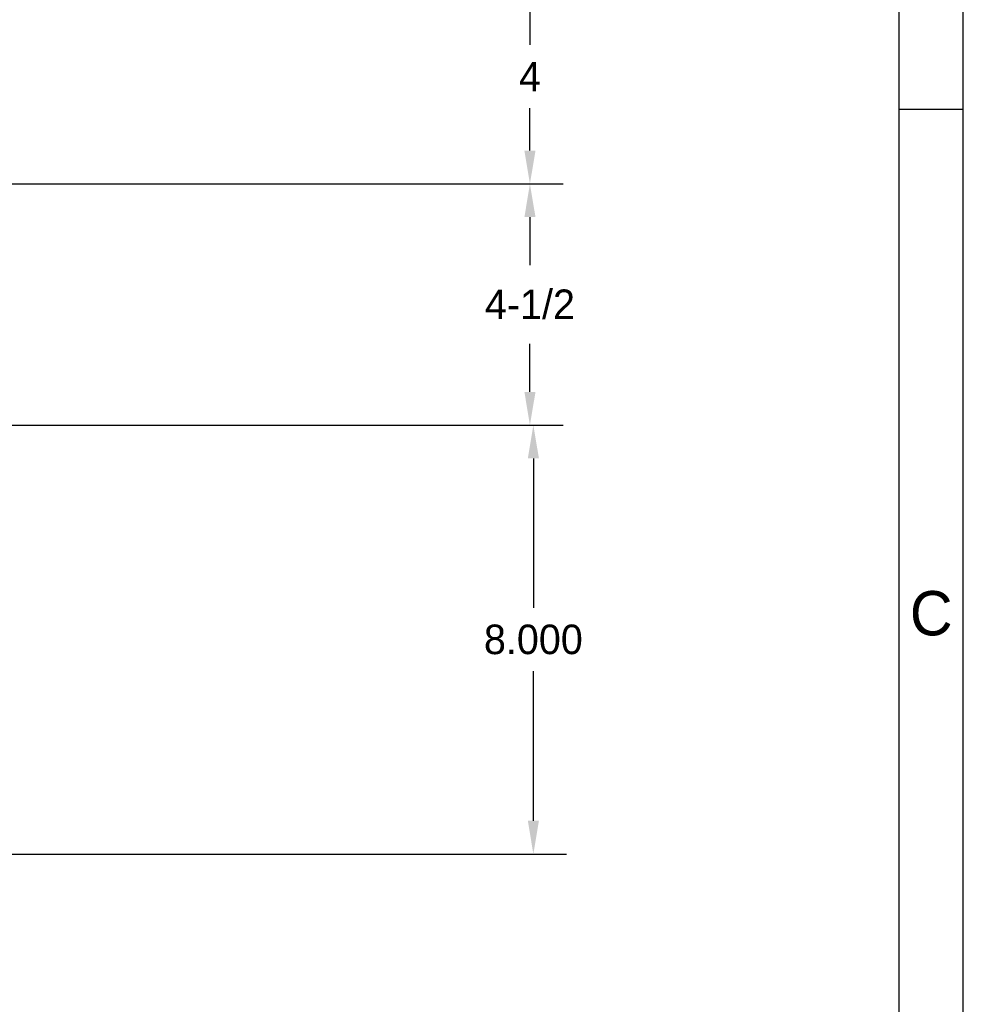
# Model space of a CAD drawing. Extents: x 0 to 108, y 0 to 78.
# Tile 47 of 54: x 91 to 108, y 41 to 59. Entities that reach past the tile are written whole.
import ezdxf
from ezdxf.enums import TextEntityAlignment as Align

# ---------------------------------------------------------------- set-up
doc = ezdxf.new("R2010")
doc.units = 0
doc.header["$LTSCALE"] = 3.5
doc.header["$MEASUREMENT"] = 0
for name, color, linetype in [('$INFO', 7, 'CONTINUOUS'), ('BORDER-35', 1, 'CONTINUOUS'), ('BORDER-50', 2, 'CONTINUOUS'), ('BORDER-70', 6, 'CONTINUOUS'), ('BORDER_OUTLINE-70', 5, 'CONTINUOUS'), ('DIMENSIONS-35', 7, 'CONTINUOUS')]:
    doc.layers.add(name, color=color, linetype=linetype)
doc.styles.add('BGA-STD-4', font='bgastd', dxfattribs={"height": 0.55118})
doc.dimstyles.get("Standard").update_dxf_attribs({"dimtxt": 0.18, "dimasz": 0.18, "dimexe": 0.18, "dimexo": 0.0625, "dimgap": 0.09, "dimtad": 0, "dimtih": 1, "dimtoh": 1, "dimdec": 4, "dimzin": 0, "dimdsep": 46, "dimtxsty": 'Standard', "dimcen": 0.09, "dimadec": 0, "dimazin": 0, "dimtfac": 1, "dimtdec": 4, "dimtofl": 0, "dimtmove": 0, "dimatfit": 3, "dimfxl": 0, "dimtolj": 1, "dimtzin": 0, "dimarcsym": 0})

# ---------------------------------------------------------------- blocks, each defined once
blk = doc.blocks.new('BORDRDD')
at = {"layer": 'BORDER-35'}
blk.add_line((787, 0), (787, 563), dxfattribs=at)
at = {"layer": 'BORDER-50'}
blk.add_line((778.32, 417.85), (787, 417.85), dxfattribs=at)
at = {"layer": 'BORDER_OUTLINE-70'}
blk.add_line((778.32, 8.46), (778.32, 554.32), dxfattribs=at)
at = {"layer": 'BORDER-70', "style": 'BGA-STD-4'}
blk.add_text('C', height=6, dxfattribs=at).set_placement((782.66, 349.62), align=Align.MIDDLE)
blk = doc.blocks.new('*D19')
at = {"layer": 'DIMENSIONS-35', "lineweight": -2}
for p, q in [((100.362, 59.564), (100.362, 58.775)), ((100.362, 56.804), (100.362, 57.594)), ((87.329, 56.184), (100.983, 56.184))]:
    blk.add_line(p, q, dxfattribs=at)
at = {"layer": 'DIMENSIONS-35'}
for points in [[(100.259, 59.564), (100.466, 59.564), (100.362, 60.184)], [(100.259, 56.804), (100.466, 56.804), (100.362, 56.184)]]:
    blk.add_solid(points, dxfattribs=at)
at = {"layer": 'DIMENSIONS-35', "color": 2, "insert": (100.362, 58.184), "char_height": 0.5512, "attachment_point": 5, "style": 'BGA-STD-4'}
blk.add_mtext('\\A1;4', dxfattribs=at)
blk = doc.blocks.new('*D20')
at = {"layer": 'DIMENSIONS-35', "lineweight": -2}
for p, q in [((100.362, 55.564), (100.362, 54.669)), ((100.362, 52.304), (100.362, 53.199)), ((87.329, 51.684), (100.983, 51.684))]:
    blk.add_line(p, q, dxfattribs=at)
at = {"layer": 'DIMENSIONS-35'}
for points in [[(100.259, 55.564), (100.466, 55.564), (100.362, 56.184)], [(100.259, 52.304), (100.466, 52.304), (100.362, 51.684)]]:
    blk.add_solid(points, dxfattribs=at)
at = {"layer": 'DIMENSIONS-35', "color": 2, "insert": (100.362, 53.934), "char_height": 0.5512, "attachment_point": 5, "style": 'BGA-STD-4'}
blk.add_mtext('\\A1;4-1/2', dxfattribs=at)
blk = doc.blocks.new('*D34')
at = {"layer": 'DIMENSIONS-35', "lineweight": -2}
for p, q in [((100.426, 51.064), (100.426, 48.275)), ((100.426, 44.304), (100.426, 47.094)), ((89.329, 43.684), (101.046, 43.684))]:
    blk.add_line(p, q, dxfattribs=at)
at = {"layer": 'DIMENSIONS-35'}
for points in [[(100.323, 51.064), (100.53, 51.064), (100.426, 51.684)], [(100.323, 44.304), (100.53, 44.304), (100.426, 43.684)]]:
    blk.add_solid(points, dxfattribs=at)
at = {"layer": 'DIMENSIONS-35', "color": 2, "insert": (100.426, 47.684), "char_height": 0.5512, "attachment_point": 5, "style": 'BGA-STD-4'}
blk.add_mtext('\\A1;8.000', dxfattribs=at)

msp = doc.modelspace()

# ---------------------------------------------------------------- block references
at = {"layer": '$INFO', "xscale": 0.137795, "yscale": 0.137795, "zscale": 0.137795}
msp.add_blockref('BORDRDD', (0, 0), dxfattribs=at)

# ---------------------------------------------------------------- dimensions: what is measured, and where the dimension line sits
at = {"layer": 'DIMENSIONS-35'}
for base, p1, p2, text, picture, middle in [((100.3624, 56.1841), (87.1225, 60.1841), (87.1225, 56.1841), '4', '*D19', (100.3624, 58.1841)), ((100.3624, 51.6841), (87.1225, 56.1841), (87.1225, 51.6841), '4-1/2', '*D20', (100.3624, 53.9341))]:
    dim = msp.add_linear_dim(base=base, p1=p1, p2=p2, angle=90, text=text, dimstyle='Standard', override={"dimscale": 3.5, "dimtxt": 0.1575, "dimasz": 0.1772, "dimexe": 0.1772, "dimexo": 0.0591, "dimdec": 3, "dimtxsty": 'BGA-STD-4', "dimcen": 0.0984, "dimse1": 1, "dimclrd": 256, "dimclre": 256, "dimclrt": 2, "dimtdec": 3, "dimtmove": 2}, dxfattribs=at)
    dim.commit()
    dim.dimension.update_dxf_attribs({"geometry": picture, "text_midpoint": middle})
dim = msp.add_linear_dim(base=(100.4263, 43.6841), p1=(86.9975, 51.6841), p2=(89.1225, 43.6841), angle=90, dimstyle='Standard', override={"dimscale": 3.5, "dimtxt": 0.1575, "dimasz": 0.1772, "dimexe": 0.1772, "dimexo": 0.0591, "dimdec": 3, "dimtxsty": 'BGA-STD-4', "dimcen": 0.0984, "dimse1": 1, "dimclrd": 256, "dimclre": 256, "dimclrt": 2, "dimtdec": 3, "dimtmove": 2}, dxfattribs=at)
dim.commit()
dim.dimension.update_dxf_attribs({"geometry": '*D34', "text_midpoint": (100.4263, 47.6841)})

doc.saveas('drawing.dxf')
